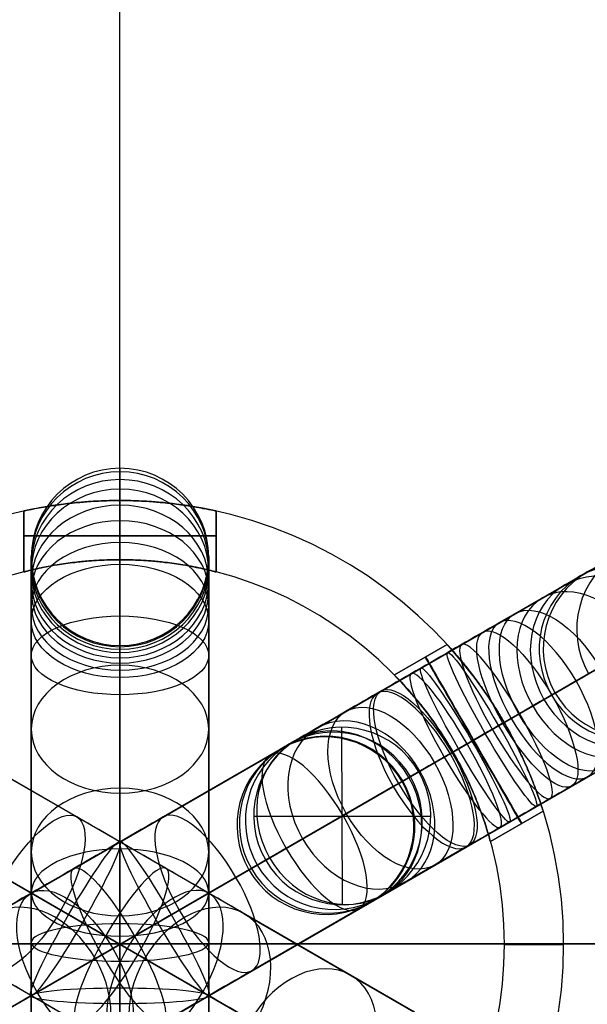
# Model space of a CAD drawing. Header units: millimetres. Extents: x -160 to 160, y -175 to 160.
# Tile 7 of 11: x -3 to 16, y -2 to 31. Entities that reach past the tile are written whole.
import ezdxf

# ---------------------------------------------------------------- set-up
doc = ezdxf.new("R2010")
doc.units = ezdxf.units.MM
doc.header["$MEASUREMENT"] = 0
doc.layers.add('Predefinito', color=7, linetype='Continuous')

msp = doc.modelspace()

# ---------------------------------------------------------------- linework, layer by layer
at = {"layer": 'Predefinito'}
for p, q in [((0, -159.98, -0.078), (0, 160.02, -0.078)), ((0, -159.98, -10.078), (0, 160.02, -10.078)), ((9.959, -2.286, 1423.463), (-139.936, 84.256, 1509.249)), ((-9.959, -2.286, 1457.215), (139.936, 84.256, 1543.002)), ((7.305, -4.218, 1420.775), (-142.59, 82.324, 1506.561)), ((-7.305, -4.218, 1454.527), (142.59, 82.324, 1540.314)), ((-140.282, 80.992, 1511.937), (9.612, -5.55, 1426.151)), ((140.282, 80.992, 1545.69), (-9.612, -5.55, 1459.903)), ((6.959, -7.482, 1423.463), (-142.936, 79.06, 1509.249)), ((-6.959, -7.482, 1457.215), (142.936, 79.06, 1543.002)), ((130.553, 78.839, 1565.531), (12.821, 10.866, 1502.138)), ((15.419, 8.902, 1499.419), (133.151, 76.875, 1562.812)), ((130.955, 75.607, 1568.25), (13.223, 7.634, 1504.857)), ((0, 15), (0, 15, 1478.5)), ((0, 15, 1492.5), (0, 15, 1700)), ((0, 13), (0, 15)), ((0, 13, 1700), (0, 15, 1700)), ((0, 13, 1478.5), (0, 15, 1478.5)), ((0, 13, 1492.5), (0, 15, 1492.5)), ((-3.25, 14.644, 1489.25), (-3.25, 14.644, 1481.75)), ((-3.25, 14.644, 1489.25), (-3.25, 12.587, 1489.25)), ((-3.25, 12.587, 1481.75), (-3.25, 14.644, 1481.75)), ((-3.25, 12.587, 1485.5), (-3.25, 14.644, 1485.5)), ((3.25, 14.644, 1481.75), (3.25, 14.644, 1489.25)), ((3.25, 14.644, 1481.75), (3.25, 12.587, 1481.75)), ((3.25, 12.587, 1489.25), (3.25, 14.644, 1489.25)), ((3.25, 14.644, 1485.5), (3.25, 12.587, 1485.5)), ((-3.25, 13.615, 1481.75), (-3.25, 13.615, 1489.25)), ((0, 13.582, 1479.346), (0, 5.28, 1470.735)), ((3.25, 13.615, 1481.75), (3.25, 13.615, 1489.25)), ((0, 13), (0, 13, 1478.5)), ((0, 13, 1492.5), (0, 13, 1700)), ((-3.25, 12.587, 1481.75), (-3.25, 12.587, 1489.25)), ((3.25, 12.587, 1489.25), (3.25, 12.587, 1481.75)), ((-3, 3.12, 1472.817), (-3, 11.422, 1481.428)), ((3, 3.12, 1472.817), (3, 11.422, 1481.428)), ((0, -161.984, 1579.443), (0, 11.1, 1493.656)), ((9.276, 9.108, 1501.5), (11.057, 10.136, 1501.5)), ((11.057, 10.136, 1441.5), (9.276, 9.108, 1441.5)), ((9.276, 9.108, 1469.5), (11.057, 10.136, 1469.5)), ((11.057, 10.136, 1455.5), (9.276, 9.108, 1455.5)), ((11.057, 10.136, 1469.5), (11.057, 10.136, 1441.5)), ((-3, 9.767, 1490.968), (-3, -163.316, 1576.755)), ((3, 9.767, 1490.968), (3, -163.316, 1576.755)), ((14.712, 8.494, 1435.671), (16.977, 9.802, 1405.786)), ((10.166, 9.622, 1469.5), (10.166, 9.622, 1441.5)), ((0, 0.961, 1474.899), (0, 9.262, 1483.51)), ((9.276, 9.108, 1441.5), (9.276, 9.108, 1469.5)), ((-8.702, 8.488, 1407.232), (-1.461, 4.307, 1403.902)), ((0, 8.435, 1488.28), (0, -164.648, 1574.067)), ((8.702, 8.488, 1440.984), (1.461, 4.307, 1437.654)), ((7.524, 1.341, 1515.702), (7.505, 7.336, 1515.441)), ((11.258, 6.5, 1504.75), (12.99, 7.5, 1504.75)), ((11.258, 6.5, 1438.25), (12.99, 7.5, 1438.25)), ((11.258, 6.5, 1472.75), (12.99, 7.5, 1472.75)), ((11.258, 6.5, 1498.25), (12.99, 7.5, 1498.25)), ((5.448, 6.61, 1508.101), (6.014, 6.937, 1515.571)), ((3.922, 2.264, 1434.867), (11.163, 6.445, 1438.197)), ((9.537, 5.506, 1507.84), (10.103, 5.833, 1515.31)), ((-9.241, 5.335, 1410.019), (-2, 1.154, 1406.689)), ((9.241, 5.335, 1443.771), (2, 1.154, 1440.442)), ((4.523, 4.338, 1515.798), (10.506, 4.338, 1515.345)), ((12.526, 3.479, 1441.5), (14.307, 4.507, 1441.5)), ((14.307, 4.507, 1469.5), (12.526, 3.479, 1469.5)), ((12.526, 3.479, 1501.5), (14.307, 4.507, 1501.5)), ((12.526, 3.479, 1455.5), (14.307, 4.507, 1455.5)), ((14.307, 4.507, 1441.5), (14.307, 4.507, 1469.5)), ((13.416, 3.993, 1469.5), (13.416, 3.993, 1441.5)), ((12.526, 3.479, 1469.5), (12.526, 3.479, 1441.5)), ((11.702, 3.292, 1440.984), (4.461, -0.889, 1437.654)), ((4.926, 2.844, 1515.833), (4.36, 2.517, 1508.363)), ((8.448, 1.414, 1508.101), (9.014, 1.74, 1515.571)), ((4.202, 1.038, 1405.312), (11.392, -3.113, 1413.922)), ((-160, 0.02, -0.078), (160, 0.02, -0.078)), ((160, 0.02, -10.078), (-160, 0.02, -10.078)), ((13, 0), (13, 0, 1700)), ((15, 0), (13, 0)), ((13, 0, 1700), (15, 0, 1700)), ((15, 0, 1700), (15, 0)), ((-0.832, -0.48, 1441.147), (-8.022, -4.631, 1449.757)), ((0.832, -0.48, 1407.394), (8.022, -4.631, 1416.005))]:
    msp.add_line(p, q, dxfattribs=at)
for centre, radius, start, end in [((0, 0.02, -0.078), 160, 0, 180), ((0, 0.02, -10.078), 160, 0, 180), ((0, 0.02, -5.078), 160, 0, 180), ((0, 0), 15, 360, 180), ((0, 0, 1700), 15, 360, 180), ((0, 0, 850), 15, 360, 180), ((0, 0, 1700), 13, 360, 180), ((0, 0), 13, 360, 180), ((0, 0, 850), 13, 360, 180), ((0, 0.02, -0.078), 160, 180, 0), ((0, 0.02, -10.078), 160, 180, 0), ((0, 0.02, -5.078), 160, 180, 0), ((0, 0, 1700), 15, 180, 360), ((0, 0), 15, 180, 360), ((0, 0, 850), 15, 180, 360), ((0, 0), 13, 180, 360), ((0, 0, 1700), 13, 180, 360), ((0, 0, 850), 13, 180, 360)]:
    msp.add_arc(centre, radius, start, end, dxfattribs=at)
at = {"layer": 'Predefinito', "extrusion": (1, -2.2843e-13, 2.39294e-14)}
msp.add_arc((7.103, 1485.592), 9, 316.0467, 63.6352, dxfattribs=at)
at = {"layer": 'Predefinito', "extrusion": (-8.52555e-12, 0.05965, 0.998219)}
msp.add_arc((0, 75.525, 1483.371), 3, 270, 90, dxfattribs=at)
at = {"layer": 'Predefinito', "extrusion": (-7.84323e-12, 0.05965, 0.998219)}
msp.add_arc((0, 75.525, 1483.371), 3, 90, 270, dxfattribs=at)
at = {"layer": 'Predefinito', "extrusion": (-5.6023e-12, -0.170914, 0.985286)}
msp.add_arc((0, 266.907, 1462.519), 3, 90, 270, dxfattribs=at)
at = {"layer": 'Predefinito', "extrusion": (-1.24054e-11, 0.29331, 0.956017)}
msp.add_arc((0, 422.949, 1422.335), 3, 270, 90, dxfattribs=at)
at = {"layer": 'Predefinito', "extrusion": (-5.45436e-12, -0.170914, 0.985286)}
msp.add_arc((0, 266.907, 1462.519), 3, 270, 90, dxfattribs=at)
at = {"layer": 'Predefinito', "extrusion": (-9.57972e-12, 0.29331, 0.956017)}
msp.add_arc((0, 422.949, 1422.335), 3, 90, 270, dxfattribs=at)
at = {"layer": 'Predefinito', "extrusion": (-3.27506e-12, -0.392364, 0.91981)}
msp.add_arc((0, 595.426, 1363.676), 3, 90, 270, dxfattribs=at)
at = {"layer": 'Predefinito', "extrusion": (-3.20558e-12, -0.392364, 0.91981)}
msp.add_arc((0, 595.426, 1363.676), 3, 270, 90, dxfattribs=at)
at = {"layer": 'Predefinito', "extrusion": (-1.36067e-11, 0.510432, 0.859918)}
msp.add_arc((0, 746.186, 1281.113), 3, 270, 90, dxfattribs=at)
at = {"layer": 'Predefinito', "extrusion": (-1.13926e-11, 0.510432, 0.859918)}
msp.add_arc((0, 746.186, 1281.113), 3, 90, 270, dxfattribs=at)
at = {"layer": 'Predefinito', "extrusion": (-1.63764e-12, -0.598157, 0.801379)}
msp.add_arc((0, 900.309, 1186.274), 3, 90, 270, dxfattribs=at)
at = {"layer": 'Predefinito', "extrusion": (-1.63728e-12, -0.598157, 0.801379)}
msp.add_arc((0, 900.309, 1186.274), 3, 270, 90, dxfattribs=at)
at = {"layer": 'Predefinito', "extrusion": (-0.075481, -0.043579, 0.996194)}
for centre, start, end in [((0, 145.054, 1413.727), 90, 270), ((0, 145.054, 1428.727), 90, 270), ((0, 145.054, 1428.727), 270, 90)]:
    msp.add_arc(centre, 3, start, end, dxfattribs=at)
at = {"layer": 'Predefinito', "extrusion": (0, 1, 0)}
for centre, start, end in [((0, 1481.75, 13.806), 180, 0), ((0, 1489.25, 13.806), 0, 180)]:
    msp.add_arc(centre, 3.25, start, end, dxfattribs=at)
at = {"layer": 'Predefinito', "extrusion": (-1.38896e-11, 0.694072, 0.719906)}
msp.add_arc((0, 1019.994, 1074.416), 3, 270, 90, dxfattribs=at)
at = {"layer": 'Predefinito', "extrusion": (1, 1.81717e-13, 7.86755e-14)}
msp.add_arc((7.103, 1485.592, -3), 6, 316.0467, 63.6352, dxfattribs=at)
at = {"layer": 'Predefinito', "extrusion": (-1.14446e-11, 0.694072, 0.719906)}
msp.add_arc((0, 1019.994, 1074.416), 3, 90, 270, dxfattribs=at)
at = {"layer": 'Predefinito', "extrusion": (1, 2.13074e-13, 8.41149e-14)}
msp.add_arc((7.103, 1485.592, 3), 6, 316.0467, 63.6352, dxfattribs=at)
at = {"layer": 'Predefinito', "extrusion": (-0.269858, -0.155803, 0.950212)}
for start, end in [(90, 270), (270, 90)]:
    msp.add_arc((0, 466.585, 1359.581), 3, start, end, dxfattribs=at)
at = {"layer": 'Predefinito', "extrusion": (4.66175e-13, 0.77023, -0.637766)}
msp.add_arc((0, 1154.778, -941.989), 3, 270, 90, dxfattribs=at)
at = {"layer": 'Predefinito', "extrusion": (-1.35299e-13, 0.77023, -0.637766)}
msp.add_arc((0, 1154.778, -941.989), 3, 90, 270, dxfattribs=at)
at = {"layer": 'Predefinito', "extrusion": (-0.454796, -0.262577, 0.851008)}
for start, end in [(90, 270), (270, 90)]:
    msp.add_arc((0, 771.724, 1214.193), 3, start, end, dxfattribs=at)
at = {"layer": 'Predefinito', "extrusion": (-0.5, 0.866025, -6.08052e-14)}
msp.add_arc((-14, 1435.41, 3), 6, 68.2862, 174.9999, dxfattribs=at)
at = {"layer": 'Predefinito', "extrusion": (-0.614517, -0.354791, 0.704622)}
for start, end in [(90, 270), (270, 90)]:
    msp.add_arc((0, 1034.407, 1001.488), 3, start, end, dxfattribs=at)
at = {"layer": 'Predefinito', "extrusion": (-0.5, 0.866025, -2.92791e-14)}
msp.add_arc((-14, 1435.41), 9, 68.2862, 174.9999, dxfattribs=at)
at = {"layer": 'Predefinito', "extrusion": (0.737276, 0.425667, -0.524626)}
for start, end in [(270, 90), (90, 270)]:
    msp.add_arc((0, 1235.357, -741.134), 3, start, end, dxfattribs=at)
at = {"layer": 'Predefinito', "extrusion": (-3.73374e-13, 0.895985, -0.444084)}
msp.add_arc((0, 1340.223, -653.364), 3, 270, 90, dxfattribs=at)
at = {"layer": 'Predefinito', "extrusion": (-3.94299e-13, 0.895985, -0.444084)}
msp.add_arc((0, 1340.223, -653.364), 3, 90, 270, dxfattribs=at)
at = {"layer": 'Predefinito', "extrusion": (0.784886, 0.453154, 0.422618)}
for start, end in [(270, 90), (90, 270)]:
    msp.add_arc((0, 1354.411, 649.818), 3, start, end, dxfattribs=at)
at = {"layer": 'Predefinito', "extrusion": (-0.5, 0.866025, 1.44584e-13)}
msp.add_arc((-14, 1507.576, 3), 6, 245, 5.0241, dxfattribs=at)
at = {"layer": 'Predefinito', "extrusion": (0.821334, 0.474197, -0.317092)}
for start, end in [(270, 90), (90, 270)]:
    msp.add_arc((0, 1371.775, -441.88), 3, start, end, dxfattribs=at)
at = {"layer": 'Predefinito', "extrusion": (1, 1.35197e-12, 2.34522e-13)}
msp.add_arc((7.103, 1485.592), 3, 316.0467, 63.6352, dxfattribs=at)
at = {"layer": 'Predefinito', "extrusion": (0.862776, 0.498124, -0.08654)}
for start, end in [(270, 90), (90, 270)]:
    msp.add_arc((0, 1437.236, -110.273), 3, start, end, dxfattribs=at)
at = {"layer": 'Predefinito', "extrusion": (0.852178, 0.492005, 0.17811)}
for start, end in [(270, 90), (90, 270)]:
    msp.add_arc((0, 1474.977, 282.291), 3, start, end, dxfattribs=at)
at = {"layer": 'Predefinito', "extrusion": (0.866025, 0.5, 4.08097e-15)}
msp.add_arc((0, 1501.5, 13.794), 3.25, 180, 360, dxfattribs=at)
at = {"layer": 'Predefinito', "extrusion": (0.866025, 0.5, -6.06692e-15)}
msp.add_arc((0, 1501.5, 13.806), 3.25, 359.9928, 180, dxfattribs=at)
at = {"layer": 'Predefinito', "extrusion": (0.866025, 0.5, -2.75408e-15)}
msp.add_arc((0, 1441.5, 13.806), 3.25, 180, 0, dxfattribs=at)
at = {"layer": 'Predefinito', "extrusion": (0.866025, 0.5, 3.83006e-15)}
msp.add_arc((0, 1469.5, 13.806), 3.25, 360, 180, dxfattribs=at)
at = {"layer": 'Predefinito', "extrusion": (-1.35626e-11, 0.694072, 0.719906)}
msp.add_arc((0, 1019.994, 1068.436), 3, 270, 90, dxfattribs=at)
at = {"layer": 'Predefinito', "extrusion": (-1.35663e-11, 0.694072, 0.719906)}
msp.add_arc((0, 1019.994, 1068.436), 3, 90, 270, dxfattribs=at)
at = {"layer": 'Predefinito', "extrusion": (0.862727, 0.498096, -0.087196)}
for start, end in [(270, 90), (90, 270)]:
    msp.add_arc((0, 1497.055, -117.507), 3, start, end, dxfattribs=at)
at = {"layer": 'Predefinito', "extrusion": (0.856383, 0.494433, 0.148807)}
for start, end in [(270, 90), (90, 270)]:
    msp.add_arc((0, 1423.345, 227.443), 3, start, end, dxfattribs=at)
at = {"layer": 'Predefinito', "extrusion": (-0.5, 0.866025, -4.97217e-14)}
msp.add_arc((-14, 1507.576), 9, 245, 5.0161, dxfattribs=at)
at = {"layer": 'Predefinito', "extrusion": (0.81243, 0.469057, -0.346329)}
for start, end in [(270, 90), (90, 270)]:
    msp.add_arc((0, 1413.125, -508.984), 3, start, end, dxfattribs=at)
at = {"layer": 'Predefinito', "extrusion": (0.804575, 0.464522, 0.36997)}
for centre, start, end in [((0, 1334.379, 544.066), 270, 90), ((0, 1334.379, 539.565), 270, 90), ((0, 1334.379, 544.066), 90, 270), ((0, 1334.379, 539.565), 90, 270)]:
    msp.add_arc(centre, 3, start, end, dxfattribs=at)
at = {"layer": 'Predefinito', "extrusion": (-0.5, 0.866025, -6.35482e-14)}
msp.add_arc((-14, 1435.41), 3, 68.2862, 174.9999, dxfattribs=at)
at = {"layer": 'Predefinito', "extrusion": (0.709406, 0.409576, -0.573576)}
for start, end in [(270, 90), (90, 270)]:
    msp.add_arc((0, 1236.964, -853.243), 3, start, end, dxfattribs=at)
at = {"layer": 'Predefinito', "extrusion": (-0.559711, -0.323149, 0.763085)}
for start, end in [(90, 270), (270, 90)]:
    msp.add_arc((0, 979.027, 1141.362), 3, start, end, dxfattribs=at)
at = {"layer": 'Predefinito', "extrusion": (0.075479, 0.043578, 0.996195)}
for centre, start, end in [((0, 123.447, 1503.062), 270, 90), ((0, 123.447, 1506.811), 270, 90), ((0, 123.447, 1510.56), 270, 90), ((0, 123.447, 1506.811), 90, 270), ((0, 123.447, 1510.56), 90, 270), ((0, 123.447, 1503.062), 90, 270)]:
    msp.add_arc(centre, 3, start, end, dxfattribs=at)
at = {"layer": 'Predefinito', "extrusion": (-0.146518, -0.084592, 0.985584)}
for start, end in [(90, 270), (270, 90)]:
    msp.add_arc((0, 262.857, 1483.477), 3, start, end, dxfattribs=at)
at = {"layer": 'Predefinito', "extrusion": (-0.5, 0.866025, 3.98162e-13)}
msp.add_arc((-14, 1507.576, 0), 3, 245, 5.0483, dxfattribs=at)
at = {"layer": 'Predefinito', "extrusion": (-0.5, 0.866025, -1.44825e-13)}
msp.add_arc((-14, 1435.41, -3), 6, 68.2862, 174.9999, dxfattribs=at)
at = {"layer": 'Predefinito', "extrusion": (-0.366029, -0.211327, 0.906291)}
for start, end in [(90, 270), (270, 90)]:
    msp.add_arc((0, 643.871, 1360.388), 3, start, end, dxfattribs=at)
at = {"layer": 'Predefinito', "extrusion": (-0.5, 0.866025, 9.66442e-14)}
msp.add_arc((-14, 1507.576, -3), 6, 245, 5.0241, dxfattribs=at)
at = {"layer": 'Predefinito', "extrusion": (-1.15023e-11, 0.694072, 0.719906)}
msp.add_arc((0, 1019.994, 1062.455), 3, 270, 90, dxfattribs=at)
at = {"layer": 'Predefinito', "extrusion": (1, -4.95646e-13, 4.98038e-13)}
msp.add_arc((-1.199, 1476.981), 9, 248.2863, 316.0467, dxfattribs=at)
at = {"layer": 'Predefinito', "extrusion": (-1.38479e-11, 0.694072, 0.719906)}
msp.add_arc((0, 1019.994, 1062.455), 3, 90, 270, dxfattribs=at)
at = {"layer": 'Predefinito', "extrusion": (0.804576, -0.464522, -0.36997)}
for start, end in [(270, 90), (90, 270)]:
    msp.add_arc((0, 1303.021, -522.577), 3, start, end, dxfattribs=at)
at = {"layer": 'Predefinito', "extrusion": (0.804576, 0.464522, 0.36997)}
for start, end in [(270, 90), (90, 270)]:
    msp.add_arc((0, 1334.379, 535.065), 3, start, end, dxfattribs=at)
at = {"layer": 'Predefinito', "extrusion": (-0.5, 0.866025, 6.18068e-13)}
msp.add_arc((-1.199, 1443.229, 3), 6, 248.2863, 316.0467, dxfattribs=at)
at = {"layer": 'Predefinito', "extrusion": (0.5, 0.866025, -6.51999e-13)}
msp.add_arc((1.199, 1409.476, 3), 6, 223.9533, 291.7137, dxfattribs=at)
at = {"layer": 'Predefinito', "extrusion": (0.862526, -0.49798, -0.0898)}
for start, end in [(270, 90), (90, 270)]:
    msp.add_arc((0, 1397.674, -127.765), 3, start, end, dxfattribs=at)
at = {"layer": 'Predefinito', "extrusion": (0.862526, 0.49798, 0.0898)}
for start, end in [(270, 90), (90, 270)]:
    msp.add_arc((0, 1431.29, 130.796), 3, start, end, dxfattribs=at)
at = {"layer": 'Predefinito', "extrusion": (-1.0721e-11, 0.870485, 0.492195)}
msp.add_arc((0, 1280.28, 725.919), 3, 270, 90, dxfattribs=at)
at = {"layer": 'Predefinito', "extrusion": (1, -1.39473e-13, 5.68804e-13)}
msp.add_arc((-1.199, 1476.981, -3), 6, 248.2863, 316.0467, dxfattribs=at)
at = {"layer": 'Predefinito', "extrusion": (-1.17076e-11, 0.870485, 0.492195)}
msp.add_arc((0, 1280.28, 725.919), 3, 90, 270, dxfattribs=at)
at = {"layer": 'Predefinito', "extrusion": (1, -1.17701e-13, 4.67814e-13)}
msp.add_arc((-1.199, 1476.981, 3), 6, 248.2863, 316.0467, dxfattribs=at)
at = {"layer": 'Predefinito', "extrusion": (0.846574, 0.48877, -0.210752)}
for start, end in [(270, 90), (90, 270)]:
    msp.add_arc((0, 1405.066, -302.992), 3, start, end, dxfattribs=at)
at = {"layer": 'Predefinito', "extrusion": (0.846574, -0.48877, 0.210752)}
for start, end in [(270, 90), (90, 270)]:
    msp.add_arc((0, 1372.071, 295.878), 3, start, end, dxfattribs=at)
at = {"layer": 'Predefinito', "extrusion": (-0.5, 0.866025, 4.14134e-13)}
msp.add_arc((-1.199, 1443.229, 0), 9, 248.2863, 316.0467, dxfattribs=at)
at = {"layer": 'Predefinito', "extrusion": (0.5, 0.866025, -4.39987e-13)}
msp.add_arc((1.199, 1409.476), 9, 223.9533, 291.7137, dxfattribs=at)
at = {"layer": 'Predefinito', "extrusion": (0.753862, 0.435242, -0.492195)}
for start, end in [(270, 90), (90, 270)]:
    msp.add_arc((0, 1250.899, -709.306), 3, start, end, dxfattribs=at)
at = {"layer": 'Predefinito', "extrusion": (0.753862, -0.435242, 0.492195)}
for start, end in [(270, 90), (90, 270)]:
    msp.add_arc((0, 1221.518, 692.693), 3, start, end, dxfattribs=at)
at = {"layer": 'Predefinito', "extrusion": (-0.601084, -0.347036, 0.719906)}
for start, end in [(90, 270), (270, 90)]:
    msp.add_arc((0, 996.568, 1038.156), 3, start, end, dxfattribs=at)
at = {"layer": 'Predefinito', "extrusion": (0.601084, -0.347036, 0.719906)}
for centre, start, end in [((0, 973.141, 1013.858), 270, 90), ((0, 973.141, 1013.858), 90, 270), ((0, 973.141, 1019.838), 270, 90)]:
    msp.add_arc(centre, 3, start, end, dxfattribs=at)
at = {"layer": 'Predefinito', "extrusion": (0.5, 0.866025, -1.50893e-12)}
msp.add_arc((1.199, 1409.476, 0), 3, 223.9533, 291.7137, dxfattribs=at)
at = {"layer": 'Predefinito', "extrusion": (-0.5, 0.866025, 1.52838e-12)}
msp.add_arc((-1.199, 1443.229, 0), 3, 248.2863, 316.0467, dxfattribs=at)
at = {"layer": 'Predefinito', "extrusion": (-6.72567e-12, 0.97754, 0.210752)}
msp.add_arc((0, 1438.06, 310.105), 3, 270, 90, dxfattribs=at)
at = {"layer": 'Predefinito', "extrusion": (1, 7.46743e-13, 1.45532e-12)}
msp.add_arc((-1.199, 1476.981, 0), 3, 248.2863, 316.0467, dxfattribs=at)
at = {"layer": 'Predefinito', "extrusion": (-6.83236e-12, 0.97754, 0.210752)}
msp.add_arc((0, 1438.06, 310.105), 3, 90, 270, dxfattribs=at)
at = {"layer": 'Predefinito', "extrusion": (0.5, 0.866025, -4.29084e-13)}
msp.add_arc((1.199, 1409.476, -3), 6, 223.9533, 291.7137, dxfattribs=at)
at = {"layer": 'Predefinito', "extrusion": (-0.5, 0.866025, 5.62908e-13)}
msp.add_arc((-1.199, 1443.229, -3), 6, 248.2863, 316.0467, dxfattribs=at)
at = {"layer": 'Predefinito', "extrusion": (-1.69903e-12, 0.99596, -0.0898)}
msp.add_arc((0, 1464.906, -133.827), 3, 270, 90, dxfattribs=at)
at = {"layer": 'Predefinito', "extrusion": (-1.80785e-12, 0.99596, -0.0898)}
msp.add_arc((0, 1464.906, -133.827), 3, 90, 270, dxfattribs=at)
at = {"layer": 'Predefinito'}
for points, knots in [([(-3.25, 14.644, 1481.75), (-3.25, 14.644, 1481.171), (-3.097, 14.68, 1480.607), (-2.624, 14.77, 1479.799), (-2.399, 14.809, 1479.528), (-1.942, 14.875, 1479.133), (-1.747, 14.9, 1478.999), (-1.383, 14.937, 1478.804), (-1.23, 14.95, 1478.737), (-0.957, 14.97, 1478.642), (-0.842, 14.977, 1478.609), (-0.485, 14.994, 1478.527), (-0.246, 15, 1478.5), (0.246, 15, 1478.5), (0.484, 14.994, 1478.527), (0.842, 14.977, 1478.609), (0.956, 14.97, 1478.642), (1.23, 14.95, 1478.737), (1.383, 14.937, 1478.804), (1.746, 14.9, 1478.998), (1.942, 14.875, 1479.133), (2.399, 14.81, 1479.528), (2.624, 14.77, 1479.799), (3.097, 14.68, 1480.607), (3.25, 14.644, 1481.171), (3.25, 14.644, 1481.75)], [-0.01018836, -0.01018836, -0.01018836, -0.01018836, -0.00847677, -0.00847677, -0.00740415, -0.00740415, -0.00668085, -0.00668085, -0.00617897, -0.00617897, -0.00582271, -0.00582271, -0.00509414, -0.00509414, -0.00436553, -0.00436553, -0.00400928, -0.00400928, -0.00350748, -0.00350748, -0.00278431, -0.00278431, -0.0017109, -0.0017109, 0, 0, 0, 0]), ([(3.25, 14.644, 1489.25), (3.25, 14.644, 1489.829), (3.097, 14.68, 1490.393), (2.624, 14.77, 1491.201), (2.399, 14.809, 1491.472), (1.942, 14.875, 1491.867), (1.747, 14.9, 1492.001), (1.383, 14.937, 1492.196), (1.23, 14.95, 1492.263), (0.957, 14.97, 1492.358), (0.842, 14.977, 1492.391), (0.485, 14.994, 1492.473), (0.246, 15, 1492.5), (-0.246, 15, 1492.5), (-0.484, 14.994, 1492.473), (-0.842, 14.977, 1492.391), (-0.956, 14.97, 1492.358), (-1.23, 14.95, 1492.263), (-1.383, 14.937, 1492.196), (-1.746, 14.9, 1492.002), (-1.942, 14.875, 1491.867), (-2.399, 14.81, 1491.472), (-2.624, 14.77, 1491.201), (-3.097, 14.68, 1490.393), (-3.25, 14.644, 1489.829), (-3.25, 14.644, 1489.25)], [-0.01018836, -0.01018836, -0.01018836, -0.01018836, -0.00847677, -0.00847677, -0.00740415, -0.00740415, -0.00668085, -0.00668085, -0.00617897, -0.00617897, -0.00582271, -0.00582271, -0.00509414, -0.00509414, -0.00436553, -0.00436553, -0.00400928, -0.00400928, -0.00350748, -0.00350748, -0.00278431, -0.00278431, -0.0017109, -0.0017109, 0, 0, 0, 0]), ([(-3.25, 12.587, 1489.25), (-3.25, 12.587, 1489.832), (-3.096, 12.63, 1490.397), (-2.621, 12.735, 1491.206), (-2.393, 12.781, 1491.478), (-1.935, 12.857, 1491.873), (-1.737, 12.885, 1492.007), (-1.371, 12.928, 1492.202), (-1.216, 12.944, 1492.269), (-0.94, 12.967, 1492.364), (-0.823, 12.974, 1492.396), (-0.471, 12.994, 1492.475), (-0.239, 13, 1492.5), (0.239, 13, 1492.5), (0.471, 12.994, 1492.475), (0.823, 12.974, 1492.396), (0.94, 12.966, 1492.364), (1.216, 12.944, 1492.269), (1.371, 12.928, 1492.202), (1.738, 12.885, 1492.007), (1.935, 12.857, 1491.873), (2.393, 12.781, 1491.478), (2.621, 12.734, 1491.205), (3.096, 12.63, 1490.396), (3.25, 12.587, 1489.831), (3.25, 12.587, 1489.25)], [0, 0, 0, 0, 0.00171903, 0.00171903, 0.00279471, 0.00279471, 0.00352361, 0.00352361, 0.00403026, 0.00403026, 0.0043911, 0.0043911, 0.00509925, 0.00509925, 0.00580753, 0.00580753, 0.00616842, 0.00616842, 0.00667515, 0.00667515, 0.00740419, 0.00740419, 0.00848001, 0.00848001, 0.01019838, 0.01019838, 0.01019838, 0.01019838]), ([(3.25, 12.587, 1481.75), (3.25, 12.587, 1481.168), (3.096, 12.63, 1480.603), (2.621, 12.735, 1479.794), (2.393, 12.781, 1479.522), (1.935, 12.857, 1479.127), (1.737, 12.885, 1478.993), (1.371, 12.928, 1478.798), (1.216, 12.944, 1478.731), (0.94, 12.967, 1478.636), (0.823, 12.974, 1478.604), (0.471, 12.994, 1478.525), (0.239, 13, 1478.5), (-0.239, 13, 1478.5), (-0.471, 12.994, 1478.525), (-0.823, 12.974, 1478.604), (-0.94, 12.966, 1478.636), (-1.216, 12.944, 1478.731), (-1.371, 12.928, 1478.798), (-1.738, 12.885, 1478.993), (-1.935, 12.857, 1479.127), (-2.393, 12.781, 1479.522), (-2.621, 12.734, 1479.795), (-3.096, 12.63, 1480.604), (-3.25, 12.587, 1481.169), (-3.25, 12.587, 1481.75)], [0, 0, 0, 0, 0.00171903, 0.00171903, 0.00279471, 0.00279471, 0.00352361, 0.00352361, 0.00403026, 0.00403026, 0.0043911, 0.0043911, 0.00509925, 0.00509925, 0.00580753, 0.00580753, 0.00616842, 0.00616842, 0.00667515, 0.00667515, 0.00740419, 0.00740419, 0.00848001, 0.00848001, 0.01019838, 0.01019838, 0.01019838, 0.01019838]), ([(11.057, 10.136, 1501.5), (11.057, 10.136, 1501.227), (11.08, 10.111, 1500.954), (11.178, 10.003, 1500.408), (11.251, 9.921, 1500.135), (11.41, 9.737, 1499.726), (11.471, 9.666, 1499.59), (11.614, 9.493, 1499.317), (11.696, 9.393, 1499.181), (11.843, 9.206, 1498.977), (11.896, 9.137, 1498.909), (12.014, 8.982, 1498.773), (12.078, 8.895, 1498.705), (12.227, 8.69, 1498.569), (12.31, 8.574, 1498.502), (12.471, 8.336, 1498.401), (12.53, 8.248, 1498.368), (12.645, 8.069, 1498.318), (12.687, 8.003, 1498.302), (12.77, 7.869, 1498.278), (12.801, 7.82, 1498.271), (12.879, 7.69, 1498.256), (12.926, 7.612, 1498.25), (13.065, 7.37, 1498.25), (13.106, 7.297, 1498.258), (13.177, 7.167, 1498.272), (13.204, 7.117, 1498.279), (13.278, 6.98, 1498.303), (13.313, 6.911, 1498.319), (13.41, 6.723, 1498.369), (13.456, 6.629, 1498.402), (13.581, 6.371, 1498.503), (13.64, 6.242, 1498.57), (13.743, 6.011, 1498.706), (13.786, 5.912, 1498.774), (13.862, 5.732, 1498.91), (13.895, 5.652, 1498.978), (13.983, 5.432, 1499.182), (14.029, 5.311, 1499.318), (14.107, 5.101, 1499.59), (14.138, 5.012, 1499.727), (14.218, 4.783, 1500.136), (14.252, 4.678, 1500.409), (14.297, 4.54, 1500.954), (14.307, 4.507, 1501.227), (14.307, 4.507, 1501.5)], [-20.504709, -20.504709, -20.504709, -20.504709, -19.22644, -19.22644, -17.948165, -17.948165, -17.309052, -17.309052, -16.66994, -16.66994, -16.350234, -16.350234, -16.030527, -16.030527, -15.71082, -15.71082, -15.550967, -15.550967, -15.471041, -15.471041, -15.431077, -15.431077, -15.391114, -15.391114, -15.350963, -15.350963, -15.310812, -15.310812, -15.23051, -15.23051, -15.069906, -15.069906, -14.748699, -14.748699, -14.427491, -14.427491, -14.106283, -14.106283, -13.464033, -13.464033, -12.821783, -12.821783, -11.5372, -11.5372, -10.252624, -10.252624, -10.252624, -10.252624]), ([(14.307, 4.507, 1501.5), (14.307, 4.507, 1501.773), (14.297, 4.54, 1502.046), (14.252, 4.679, 1502.592), (14.218, 4.783, 1502.865), (14.138, 5.013, 1503.274), (14.106, 5.101, 1503.41), (14.029, 5.311, 1503.683), (13.983, 5.432, 1503.819), (13.895, 5.652, 1504.023), (13.862, 5.733, 1504.091), (13.786, 5.912, 1504.227), (13.743, 6.011, 1504.294), (13.64, 6.242, 1504.43), (13.581, 6.371, 1504.497), (13.456, 6.628, 1504.598), (13.41, 6.723, 1504.631), (13.314, 6.911, 1504.681), (13.278, 6.979, 1504.697), (13.205, 7.116, 1504.721), (13.178, 7.166, 1504.728), (13.106, 7.296, 1504.743), (13.059, 7.38, 1504.75), (12.925, 7.613, 1504.75), (12.874, 7.699, 1504.743), (12.796, 7.827, 1504.729), (12.766, 7.876, 1504.721), (12.684, 8.009, 1504.697), (12.642, 8.074, 1504.681), (12.528, 8.251, 1504.632), (12.469, 8.339, 1504.598), (12.308, 8.576, 1504.497), (12.226, 8.691, 1504.43), (12.078, 8.896, 1504.294), (12.013, 8.983, 1504.227), (11.896, 9.138, 1504.091), (11.843, 9.206, 1504.023), (11.696, 9.393, 1503.819), (11.614, 9.494, 1503.682), (11.471, 9.666, 1503.41), (11.41, 9.738, 1503.273), (11.251, 9.922, 1502.864), (11.178, 10.003, 1502.591), (11.08, 10.111, 1502.046), (11.057, 10.136, 1501.773), (11.057, 10.136, 1501.5)], [-10.252624, -10.252624, -10.252624, -10.252624, -8.969962, -8.969962, -7.687295, -7.687295, -7.046002, -7.046002, -6.40471, -6.40471, -6.084207, -6.084207, -5.763704, -5.763704, -5.443202, -5.443202, -5.28295, -5.28295, -5.202825, -5.202825, -5.162762, -5.162762, -5.122699, -5.122699, -5.082696, -5.082696, -5.042693, -5.042693, -4.962687, -4.962687, -4.802676, -4.802676, -4.482652, -4.482652, -4.162629, -4.162629, -3.842606, -3.842606, -3.202187, -3.202187, -2.561769, -2.561769, -1.280881, -1.280881, 0, 0, 0, 0]), ([(14.307, 4.507, 1469.5), (14.307, 4.507, 1469.773), (14.297, 4.54, 1470.046), (14.252, 4.679, 1470.592), (14.218, 4.783, 1470.865), (14.138, 5.012, 1471.274), (14.106, 5.101, 1471.41), (14.029, 5.311, 1471.683), (13.983, 5.432, 1471.819), (13.895, 5.652, 1472.023), (13.862, 5.733, 1472.091), (13.786, 5.912, 1472.227), (13.743, 6.011, 1472.294), (13.64, 6.242, 1472.43), (13.581, 6.371, 1472.497), (13.456, 6.628, 1472.598), (13.41, 6.723, 1472.631), (13.314, 6.91, 1472.681), (13.278, 6.979, 1472.697), (13.205, 7.116, 1472.721), (13.178, 7.165, 1472.728), (13.107, 7.295, 1472.743), (13.06, 7.38, 1472.75), (12.925, 7.614, 1472.75), (12.873, 7.7, 1472.743), (12.796, 7.828, 1472.729), (12.766, 7.876, 1472.721), (12.684, 8.009, 1472.697), (12.642, 8.074, 1472.681), (12.528, 8.251, 1472.632), (12.469, 8.339, 1472.598), (12.308, 8.575, 1472.497), (12.226, 8.691, 1472.43), (12.078, 8.896, 1472.295), (12.013, 8.983, 1472.227), (11.896, 9.138, 1472.091), (11.843, 9.206, 1472.023), (11.696, 9.393, 1471.819), (11.614, 9.494, 1471.683), (11.471, 9.666, 1471.41), (11.41, 9.738, 1471.274), (11.251, 9.922, 1470.865), (11.178, 10.003, 1470.592), (11.08, 10.111, 1470.046), (11.057, 10.136, 1469.773), (11.057, 10.136, 1469.5)], [-0.01018836, -0.01018836, -0.01018836, -0.01018836, -0.00891747, -0.00891747, -0.00764657, -0.00764657, -0.00701116, -0.00701116, -0.00637576, -0.00637576, -0.00605819, -0.00605819, -0.00574063, -0.00574063, -0.00542306, -0.00542306, -0.00526428, -0.00526428, -0.00518489, -0.00518489, -0.00514519, -0.00514519, -0.0051055, -0.0051055, -0.00506563, -0.00506563, -0.00502576, -0.00502576, -0.00494603, -0.00494603, -0.00478656, -0.00478656, -0.00446762, -0.00446762, -0.00414868, -0.00414868, -0.00382974, -0.00382974, -0.00319146, -0.00319146, -0.00255319, -0.00255319, -0.00127659, -0.00127659, 0, 0, 0, 0]), ([(11.057, 10.136, 1441.5), (11.057, 10.136, 1441.227), (11.08, 10.111, 1440.954), (11.178, 10.003, 1440.408), (11.251, 9.922, 1440.136), (11.41, 9.737, 1439.726), (11.471, 9.666, 1439.59), (11.614, 9.494, 1439.317), (11.696, 9.393, 1439.181), (11.843, 9.206, 1438.977), (11.896, 9.138, 1438.909), (12.014, 8.982, 1438.773), (12.078, 8.895, 1438.705), (12.227, 8.69, 1438.569), (12.31, 8.574, 1438.502), (12.471, 8.336, 1438.401), (12.53, 8.248, 1438.368), (12.645, 8.069, 1438.318), (12.687, 8.004, 1438.302), (12.77, 7.87, 1438.278), (12.801, 7.82, 1438.271), (12.879, 7.69, 1438.256), (12.926, 7.613, 1438.25), (13.065, 7.37, 1438.25), (13.105, 7.297, 1438.258), (13.177, 7.167, 1438.272), (13.204, 7.117, 1438.279), (13.278, 6.98, 1438.303), (13.313, 6.911, 1438.319), (13.41, 6.723, 1438.369), (13.456, 6.629, 1438.402), (13.581, 6.371, 1438.503), (13.64, 6.242, 1438.57), (13.743, 6.011, 1438.706), (13.786, 5.912, 1438.774), (13.862, 5.732, 1438.91), (13.895, 5.652, 1438.978), (13.983, 5.432, 1439.182), (14.029, 5.311, 1439.318), (14.107, 5.101, 1439.59), (14.138, 5.012, 1439.727), (14.218, 4.783, 1440.136), (14.252, 4.678, 1440.409), (14.297, 4.54, 1440.954), (14.307, 4.507, 1441.227), (14.307, 4.507, 1441.5)], [-0.01018836, -0.01018836, -0.01018836, -0.01018836, -0.00891848, -0.00891848, -0.00764859, -0.00764859, -0.00701367, -0.00701367, -0.00637875, -0.00637875, -0.00606114, -0.00606114, -0.00574353, -0.00574353, -0.00542591, -0.00542591, -0.00526711, -0.00526711, -0.0051877, -0.0051877, -0.005148, -0.005148, -0.0051083, -0.0051083, -0.00506839, -0.00506839, -0.00502847, -0.00502847, -0.00494864, -0.00494864, -0.00478898, -0.00478898, -0.00446966, -0.00446966, -0.00415035, -0.00415035, -0.00383103, -0.00383103, -0.00319255, -0.00319255, -0.00255407, -0.00255407, -0.00127703, -0.00127703, 0, 0, 0, 0]), ([(12.526, 3.479, 1441.5), (12.526, 3.479, 1441.227), (12.517, 3.513, 1440.954), (12.476, 3.654, 1440.407), (12.445, 3.761, 1440.133), (12.371, 3.995, 1439.723), (12.342, 4.085, 1439.587), (12.269, 4.299, 1439.314), (12.226, 4.422, 1439.178), (12.142, 4.646, 1438.973), (12.11, 4.727, 1438.905), (12.038, 4.91, 1438.769), (11.996, 5.011, 1438.701), (11.896, 5.245, 1438.566), (11.838, 5.376, 1438.499), (11.715, 5.637, 1438.398), (11.669, 5.732, 1438.365), (11.573, 5.922, 1438.316), (11.538, 5.991, 1438.3), (11.465, 6.129, 1438.277), (11.438, 6.178, 1438.27), (11.368, 6.307, 1438.257), (11.32, 6.392, 1438.25), (11.203, 6.596, 1438.25), (11.151, 6.683, 1438.256), (11.073, 6.811, 1438.269), (11.043, 6.86, 1438.277), (10.96, 6.993, 1438.3), (10.917, 7.059, 1438.316), (10.8, 7.238, 1438.365), (10.74, 7.326, 1438.398), (10.576, 7.563, 1438.498), (10.491, 7.679, 1438.566), (10.338, 7.883, 1438.701), (10.271, 7.969, 1438.769), (10.15, 8.124, 1438.905), (10.095, 8.192, 1438.973), (9.943, 8.376, 1439.177), (9.858, 8.475, 1439.313), (9.709, 8.646, 1439.586), (9.645, 8.716, 1439.723), (9.48, 8.897, 1440.133), (9.403, 8.978, 1440.406), (9.301, 9.083, 1440.953), (9.276, 9.108, 1441.227), (9.276, 9.108, 1441.5)], [0, 0, 0, 0, 0.00127755, 0.00127755, 0.00255638, 0.00255638, 0.00319543, 0.00319543, 0.00383449, 0.00383449, 0.00415409, 0.00415409, 0.0044737, 0.0044737, 0.0047933, 0.0047933, 0.0049531, 0.0049531, 0.005033, 0.005033, 0.00507295, 0.00507295, 0.0051129, 0.0051129, 0.00515263, 0.00515263, 0.00519235, 0.00519235, 0.00527179, 0.00527179, 0.00543069, 0.00543069, 0.00574847, 0.00574847, 0.00606625, 0.00606625, 0.00638404, 0.00638404, 0.00701923, 0.00701923, 0.00765443, 0.00765443, 0.00892657, 0.00892657, 0.01019838, 0.01019838, 0.01019838, 0.01019838]), ([(9.276, 9.108, 1469.5), (9.276, 9.108, 1469.774), (9.301, 9.083, 1470.047), (9.403, 8.978, 1470.594), (9.479, 8.898, 1470.867), (9.645, 8.717, 1471.277), (9.708, 8.646, 1471.413), (9.858, 8.476, 1471.686), (9.943, 8.377, 1471.823), (10.094, 8.192, 1472.027), (10.149, 8.124, 1472.095), (10.271, 7.969, 1472.232), (10.338, 7.883, 1472.3), (10.492, 7.678, 1472.435), (10.577, 7.561, 1472.503), (10.741, 7.323, 1472.603), (10.802, 7.235, 1472.637), (10.919, 7.055, 1472.686), (10.962, 6.989, 1472.702), (11.075, 6.809, 1472.732), (11.157, 6.676, 1472.751), (11.373, 6.302, 1472.749), (11.441, 6.173, 1472.731), (11.538, 5.991, 1472.7), (11.574, 5.921, 1472.684), (11.669, 5.732, 1472.635), (11.715, 5.636, 1472.602), (11.838, 5.376, 1472.502), (11.896, 5.245, 1472.434), (11.996, 5.011, 1472.299), (12.037, 4.91, 1472.231), (12.11, 4.728, 1472.095), (12.142, 4.646, 1472.027), (12.226, 4.423, 1471.823), (12.269, 4.299, 1471.687), (12.342, 4.085, 1471.414), (12.371, 3.995, 1471.277), (12.445, 3.761, 1470.867), (12.476, 3.654, 1470.594), (12.517, 3.513, 1470.047), (12.526, 3.479, 1469.774), (12.526, 3.479, 1469.5)], [0, 0, 0, 0, 0.00127092, 0.00127092, 0.00254161, 0.00254161, 0.00317718, 0.00317718, 0.00381275, 0.00381275, 0.00413114, 0.00413114, 0.00444952, 0.00444952, 0.00476791, 0.00476791, 0.0049271, 0.0049271, 0.00500669, 0.00500669, 0.00508629, 0.00508629, 0.00516613, 0.00516613, 0.00524597, 0.00524597, 0.00540565, 0.00540565, 0.00572501, 0.00572501, 0.00604437, 0.00604437, 0.00636373, 0.00636373, 0.00700286, 0.00700286, 0.007642, 0.007642, 0.00891963, 0.00891963, 0.01019838, 0.01019838, 0.01019838, 0.01019838]), ([(9.276, 9.108, 1501.5), (9.276, 9.108, 1501.773), (9.3, 9.083, 1502.047), (9.403, 8.978, 1502.594), (9.48, 8.897, 1502.867), (9.645, 8.716, 1503.277), (9.709, 8.646, 1503.414), (9.858, 8.476, 1503.687), (9.943, 8.376, 1503.823), (10.095, 8.191, 1504.027), (10.15, 8.123, 1504.095), (10.272, 7.969, 1504.231), (10.338, 7.883, 1504.299), (10.491, 7.679, 1504.434), (10.575, 7.564, 1504.502), (10.74, 7.326, 1504.602), (10.8, 7.238, 1504.635), (10.917, 7.059, 1504.684), (10.959, 6.994, 1504.7), (11.042, 6.861, 1504.723), (11.073, 6.811, 1504.731), (11.15, 6.685, 1504.744), (11.2, 6.601, 1504.75), (11.317, 6.399, 1504.75), (11.364, 6.315, 1504.744), (11.435, 6.185, 1504.731), (11.462, 6.133, 1504.723), (11.536, 5.995, 1504.7), (11.571, 5.925, 1504.684), (11.668, 5.734, 1504.636), (11.714, 5.638, 1504.602), (11.838, 5.377, 1504.502), (11.895, 5.246, 1504.435), (11.996, 5.012, 1504.299), (12.037, 4.911, 1504.231), (12.11, 4.729, 1504.096), (12.141, 4.647, 1504.028), (12.226, 4.423, 1503.823), (12.269, 4.3, 1503.687), (12.342, 4.085, 1503.414), (12.371, 3.995, 1503.277), (12.445, 3.761, 1502.867), (12.476, 3.654, 1502.594), (12.517, 3.513, 1502.047), (12.526, 3.479, 1501.774), (12.526, 3.479, 1501.5)], [0, 0, 0, 0, 1.284181, 1.284181, 2.56837, 2.56837, 3.210413, 3.210413, 3.852456, 3.852456, 4.173147, 4.173147, 4.493837, 4.493837, 4.814527, 4.814527, 4.974872, 4.974872, 5.055045, 5.055045, 5.095131, 5.095131, 5.135218, 5.135218, 5.175267, 5.175267, 5.215317, 5.215317, 5.295416, 5.295416, 5.455615, 5.455615, 5.776012, 5.776012, 6.096409, 6.096409, 6.416806, 6.416806, 7.057773, 7.057773, 7.698739, 7.698739, 8.980785, 8.980785, 10.262823, 10.262823, 10.262823, 10.262823]), ([(12.526, 3.479, 1501.5), (12.526, 3.479, 1501.227), (12.517, 3.513, 1500.953), (12.476, 3.654, 1500.406), (12.445, 3.761, 1500.133), (12.371, 3.995, 1499.723), (12.342, 4.085, 1499.587), (12.269, 4.299, 1499.314), (12.226, 4.423, 1499.177), (12.142, 4.647, 1498.973), (12.11, 4.728, 1498.905), (12.037, 4.911, 1498.769), (11.996, 5.011, 1498.701), (11.895, 5.246, 1498.566), (11.838, 5.376, 1498.498), (11.714, 5.638, 1498.398), (11.668, 5.734, 1498.365), (11.572, 5.924, 1498.316), (11.536, 5.994, 1498.3), (11.463, 6.132, 1498.277), (11.436, 6.183, 1498.27), (11.365, 6.313, 1498.256), (11.323, 6.388, 1498.25), (11.203, 6.597, 1498.25), (11.156, 6.675, 1498.255), (11.077, 6.805, 1498.269), (11.047, 6.854, 1498.276), (10.962, 6.989, 1498.299), (10.919, 7.055, 1498.315), (10.802, 7.235, 1498.364), (10.741, 7.323, 1498.397), (10.576, 7.562, 1498.497), (10.492, 7.677, 1498.565), (10.339, 7.882, 1498.7), (10.272, 7.968, 1498.768), (10.15, 8.123, 1498.904), (10.095, 8.191, 1498.972), (9.943, 8.376, 1499.177), (9.858, 8.475, 1499.313), (9.709, 8.646, 1499.586), (9.646, 8.716, 1499.723), (9.48, 8.897, 1500.133), (9.403, 8.977, 1500.406), (9.301, 9.083, 1500.953), (9.276, 9.108, 1501.226), (9.276, 9.108, 1501.5)], [10.262823, 10.262823, 10.262823, 10.262823, 11.546776, 11.546776, 12.830738, 12.830738, 13.472663, 13.472663, 14.114588, 14.114588, 14.435537, 14.435537, 14.756486, 14.756486, 15.077435, 15.077435, 15.23791, 15.23791, 15.318147, 15.318147, 15.358266, 15.358266, 15.398385, 15.398385, 15.438449, 15.438449, 15.478514, 15.478514, 15.558643, 15.558643, 15.718901, 15.718901, 16.039418, 16.039418, 16.359934, 16.359934, 16.68045, 16.68045, 17.321394, 17.321394, 17.962338, 17.962338, 19.244329, 19.244329, 20.526311, 20.526311, 20.526311, 20.526311])]:
    msp.add_open_spline(points, degree=3, knots=knots, dxfattribs=at)

doc.saveas('drawing.dxf')
